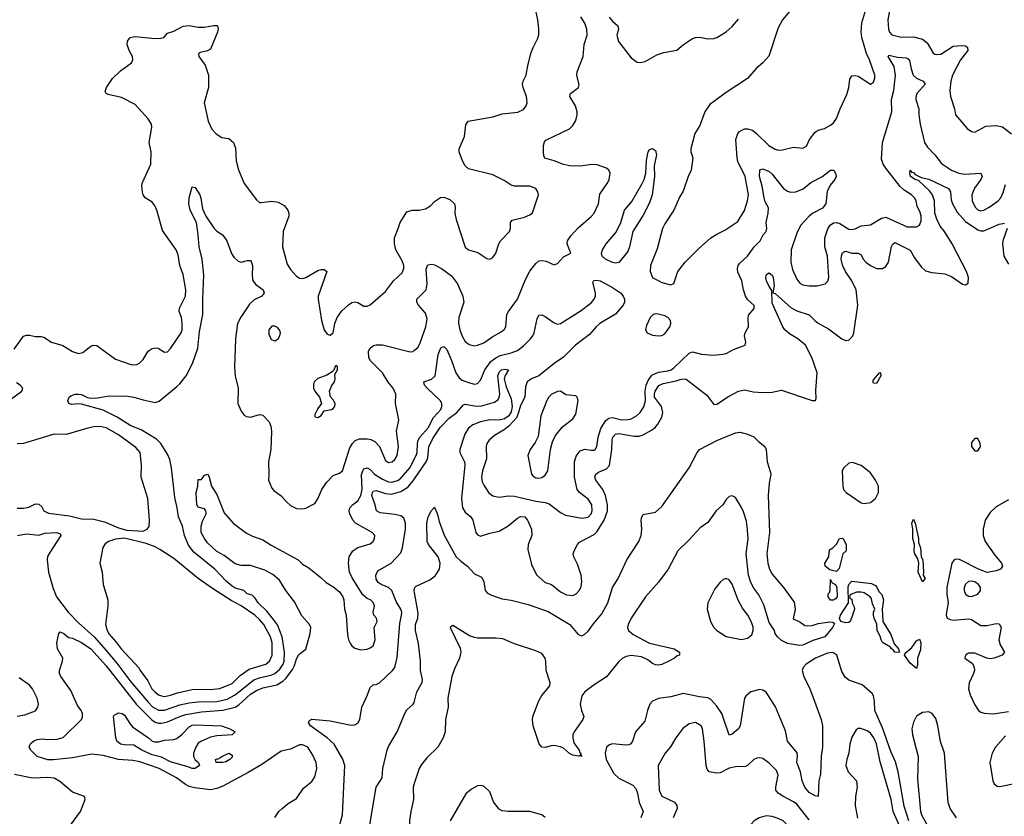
# Model space of a CAD drawing. Header units: inches. Extents: x 1839270 to 1929235, y 762242 to 910350.
# Tile 198 of 256: x 1897426 to 1903843, y 823559 to 828751. Entities that reach past the tile are written whole.
import ezdxf

# ---------------------------------------------------------------- set-up
doc = ezdxf.new("R2010")
doc.units = ezdxf.units.IN
doc.header["$MEASUREMENT"] = 0
doc.layers.add('B8892', color=7, linetype='Continuous')
doc.layers.add('B9802', color=7, linetype='Continuous')

msp = doc.modelspace()

# ---------------------------------------------------------------- linework, layer by layer
at = {"layer": 'B8892', "color": 5}
for points, elevation in [([(1897390, 826603.6), (1897450, 826688.4), (1897470, 826695.3), (1897490, 826695.3), (1897530, 826686), (1897567, 826687), (1897582.9, 826682.9), (1897633, 826650), (1897707, 826627), (1897770, 826589), (1897810, 826575.6), (1897837.3, 826582.7), (1897890, 826623.1), (1897905.2, 826630), (1897930, 826627.2), (1898050, 826537.8), (1898150, 826504.6), (1898170, 826501.7), (1898190, 826504), (1898210, 826514.6), (1898230, 826535.3), (1898262.7, 826590), (1898290, 826609.1), (1898310, 826612.8), (1898329.2, 826609.2), (1898370, 826583.8), (1898390, 826586), (1898410, 826608.2), (1898478.5, 826710), (1898484.4, 826730), (1898485.6, 826774.4), (1898480.4, 826810), (1898466.3, 826850), (1898467.4, 826870), (1898506.1, 826950), (1898508.5, 826990), (1898491, 827090), (1898469.9, 827150), (1898459, 827219), (1898446.2, 827250), (1898356.8, 827376.8), (1898323.2, 827503.2), (1898310, 827536.3), (1898290, 827562.6), (1898244.5, 827590), (1898231.3, 827610), (1898227.1, 827627.1), (1898223.2, 827670), (1898226, 827690), (1898280.7, 827810), (1898283.7, 827890), (1898269.1, 827950), (1898288.1, 828050), (1898286, 828070), (1898264.3, 828104.3), (1898178.4, 828198.4), (1898090, 828242.9), (1898003, 828263), (1897989, 828270), (1897983.7, 828283.7), (1897992.3, 828310), (1898031.3, 828368.7), (1898083.3, 828416.7), (1898155.1, 828470), (1898163.7, 828490), (1898160.9, 828510), (1898139.5, 828550), (1898127, 828590), (1898129.6, 828610.4), (1898146, 828634), (1898178.4, 828641.6), (1898310, 828628.7), (1898346, 828630), (1898365.6, 828634.4), (1898390, 828662), (1898430, 828676), (1898492.1, 828707.9), (1898530, 828713), (1898590, 828701.6), (1898630, 828701.6), (1898690, 828713.4), (1898710, 828714), (1898716, 828710), (1898719.1, 828690), (1898714.9, 828670), (1898670, 828559.3), (1898650, 828547.6), (1898603.1, 828536.9), (1898590.8, 828529.2), (1898593, 828510), (1898635.5, 828455.5), (1898656.5, 828390), (1898656.5, 828310), (1898629.3, 828210), (1898654.5, 828090), (1898678.5, 828038.5), (1898706.1, 828006.1), (1898743.8, 827983.8), (1898790, 827975.6), (1898818.7, 827950), (1898833.2, 827913.2), (1898836.1, 827830), (1898851.4, 827771.4), (1898890, 827683), (1898970, 827577.3), (1898990, 827560.5), (1898999.3, 827559.3), (1899070, 827569), (1899110, 827562.3), (1899150, 827539.5), (1899173.4, 827510), (1899179.6, 827490), (1899179.6, 827470), (1899143.2, 827370), (1899139.5, 827270), (1899170, 827157.3), (1899190, 827123.1), (1899230, 827080.4), (1899250, 827066.7), (1899270, 827064.2), (1899290, 827070.3), (1899370, 827115.3), (1899390, 827122), (1899410, 827123), (1899427.3, 827110), (1899372.2, 826950), (1899372.2, 826930), (1899394, 826790), (1899410.8, 826730), (1899430, 826701), (1899450, 826696), (1899468.7, 826710), (1899479.5, 826770), (1899496.2, 826810), (1899526.1, 826853.9), (1899570, 826893), (1899590, 826908), (1899610, 826912.7), (1899630, 826908.4), (1899670, 826884.4), (1899690, 826883.1), (1899710, 826892.2), (1899810, 826980.3), (1899861.7, 827050), (1899918.4, 827101.6), (1899929.8, 827130), (1899928.9, 827150), (1899918.7, 827178.7), (1899877.7, 827250), (1899869.3, 827289.3), (1899868.3, 827330), (1899893.7, 827390), (1899905.3, 827430), (1899950, 827499.3), (1899984, 827510), (1900000, 827509.8)], 580), ([(1897411, 825389), (1897470, 825399.7), (1897550, 825391.8), (1897590, 825403.8), (1897669.1, 825409.1), (1897690, 825400.5), (1897695.2, 825390), (1897621.7, 825278.3), (1897608.4, 825251.6), (1897604.3, 825230), (1897614.9, 825150), (1897644, 825044), (1897665.7, 824990), (1897742.6, 824890), (1897810, 824819.6), (1897911.5, 824730), (1897990, 824639.8), (1898058.5, 824558.5), (1898150, 824435.4), (1898262.6, 824302.6), (1898292.4, 824272.4), (1898330, 824250.8), (1898370, 824252.2), (1898470, 824286.1), (1898530, 824298.5), (1898590, 824305.6), (1898710, 824308.6), (1898777.3, 824322.7), (1898830, 824350.8), (1898951.9, 824448.1), (1898990, 824462.5), (1899070, 824481.7), (1899090, 824491), (1899121.7, 824518.3), (1899142.9, 824550), (1899149.2, 824570.8), (1899152.2, 824630), (1899137.6, 824730), (1899106.2, 824806.2), (1899081.3, 824841.3), (1899036.8, 824896.8), (1898981.1, 824950), (1898960.8, 824980.8), (1898940.6, 825000.6), (1898909.6, 825010), (1898887.6, 825030), (1898830, 825047), (1898810, 825059.3), (1898772.1, 825092.1), (1898698.4, 825170), (1898561.8, 825281.8), (1898527.1, 825327.1), (1898500.6, 825390), (1898486.5, 825450), (1898460.5, 825510), (1898452.7, 825570), (1898436.7, 825636.7), (1898415.6, 825830), (1898403.8, 825883.8), (1898390, 825918.7), (1898346.5, 825990), (1898317.8, 826017.8), (1898217, 826077), (1898150, 826104.1), (1898061.6, 826161.6), (1897970, 826206.7), (1897830, 826244.8), (1897810, 826247.7), (1897764.1, 826244.1), (1897746, 826250), (1897742, 826262), (1897740.7, 826270), (1897749.5, 826290), (1897760.5, 826299.5), (1897788, 826310), (1897810, 826310.4), (1897830, 826308), (1897868.9, 826288.9), (1897890, 826284.6), (1897934.3, 826285.7), (1898010, 826298.7), (1898130, 826297.2), (1898171, 826291), (1898230, 826272.8), (1898310, 826256.4), (1898335.4, 826264.6), (1898450, 826359.6), (1898470, 826377.3), (1898510.5, 826430), (1898551.9, 826510), (1898587, 826610), (1898598, 826718), (1898620.8, 826830), (1898619.4, 826930), (1898626.5, 827086.5), (1898615.7, 827190), (1898595.6, 827270), (1898589.8, 827349.8), (1898577.6, 827430), (1898536.2, 827510), (1898527.8, 827550), (1898529.7, 827590.3), (1898550, 827662), (1898570, 827658), (1898599.1, 827610), (1898607, 827587), (1898618, 827518), (1898638.7, 827470), (1898694.6, 827390), (1898710, 827373.4), (1898747.8, 827347.8), (1898763.6, 827330), (1898775.8, 827310), (1898807.1, 827227.1), (1898822.6, 827202.6), (1898850, 827177.4), (1898870, 827171.6), (1898910, 827181.3), (1898930, 827180.5), (1898934.9, 827174.9), (1898942.6, 827150), (1898941.2, 827081.2), (1898946, 827050), (1898964.6, 827024.6), (1899012.7, 826990), (1899020.5, 826970), (1899004.9, 826950), (1898954.7, 826925.3), (1898923.8, 826896.2), (1898867.1, 826812.9), (1898846.2, 826770), (1898831.8, 826670), (1898826.1, 826486.1), (1898831, 826431), (1898849, 826350), (1898848.3, 826250), (1898870, 826199.1), (1898890, 826174), (1898904.7, 826164.7), (1898930, 826160.5), (1898990, 826178.4), (1899010, 826174.4), (1899052.2, 826130), (1899063, 826103), (1899066.3, 826070), (1899062, 825950), (1899048, 825870), (1899050.7, 825790), (1899047.3, 825750), (1899070, 825698), (1899082, 825682), (1899130, 825647.3), (1899162, 825610), (1899190, 825585.5), (1899230, 825564.9), (1899270, 825563.7), (1899290, 825568.5), (1899350, 825598), (1899370, 825627.3), (1899395.8, 825690), (1899425.6, 825734.4), (1899470, 825780.7), (1899510, 825796), (1899529.3, 825810.7), (1899578.3, 825961.7), (1899594.2, 825990), (1899611.4, 826008.6), (1899641.3, 826018.7), (1899690, 826018.4), (1899714.5, 826014.5), (1899741.6, 826001.6), (1899770.1, 825970.1), (1899810, 825878.4), (1899830, 825865), (1899854, 825870), (1899870, 825884.9), (1899886.4, 825910), (1899895.2, 825970), (1899882.4, 826070), (1899896, 826144), (1899875.7, 826250), (1899878, 826310), (1899859.8, 826350), (1899828.1, 826388.1), (1899791.2, 826450), (1899710.8, 826530), (1899701.1, 826550), (1899699.8, 826590), (1899709.8, 826610.2), (1899720.3, 826619.7), (1899732, 826628), (1899750, 826632.3), (1899790, 826631.1), (1899970, 826585.5), (1899991.4, 826588.6), (1900000, 826596.8)], 560), ([(1897342.2, 826257.8), (1897440.5, 826330), (1897447.6, 826350), (1897429.5, 826370), (1897405.2, 826385.2)], 580), ([(1897410, 825567.7), (1897450, 825567), (1897485.2, 825574.8), (1897530, 825596.4), (1897550, 825594.4), (1897570, 825576.3), (1897583.7, 825550), (1897614.2, 825534.2), (1897750, 825518.6), (1897830, 825498.1), (1897910, 825496.4), (1897978.9, 825478.9), (1898070, 825438.7), (1898124.4, 825424.4), (1898230, 825417.3), (1898257.6, 825430), (1898270, 825447.7), (1898272.4, 825490), (1898262.3, 825630), (1898218.7, 825770), (1898219.8, 825850), (1898210.8, 825930), (1898182.9, 825962.9), (1898070, 826046.3), (1897990, 826092.1), (1897950, 826099), (1897910, 826098), (1897870.2, 826089.8), (1897730, 826046.6), (1897650, 826049.6), (1897450, 825989.8), (1897410, 825987.4)], 580), ([(1899090, 823551), (1899116, 823590), (1899136, 823610), (1899176.1, 823643.9), (1899230, 823676.3), (1899276.6, 823743.4), (1899330, 823787.3), (1899350, 823816), (1899363.6, 823870), (1899357.4, 823910), (1899337, 823957), (1899303.7, 824010), (1899270, 824024.7), (1899250, 824025.1), (1899190, 823998), (1899130, 823984.4), (1899003.9, 823896.1), (1898915.9, 823844.1), (1898750, 823756.7), (1898710, 823740.8), (1898670, 823733), (1898565.8, 823745.8), (1898530, 823754.4), (1898506.3, 823766.3), (1898448.2, 823810), (1898334.8, 823870), (1898210, 823915.2), (1898163.6, 823923.6), (1898070, 823930.3), (1897970, 823956.7), (1897896.6, 823963.4), (1897770, 823940.2), (1897647.2, 823927.2), (1897610, 823927.8), (1897539.6, 823950), (1897498.4, 823990), (1897487, 824010), (1897494.5, 824030), (1897502.5, 824037.5), (1897517, 824050), (1897540.3, 824059.7), (1897570, 824064.2), (1897610, 824060.2), (1897670, 824061.8), (1897710, 824073.8), (1897829.6, 824190), (1897834.6, 824205.4), (1897835.1, 824230), (1897827.6, 824250), (1897802.3, 824282.3), (1897759.1, 824379.1), (1897693.7, 824470), (1897685.7, 824490), (1897686, 824510), (1897705.1, 824570), (1897706.9, 824590), (1897672.6, 824650), (1897667.3, 824690), (1897680.5, 824750), (1897690, 824761.6), (1897714.8, 824750), (1897744.4, 824724.4), (1897770, 824720.8), (1897830, 824691.1), (1897890, 824650.6), (1897990, 824539.5), (1898187.8, 824287.8), (1898288.3, 824188.3), (1898310, 824173.1), (1898330, 824166.1), (1898350, 824165.8), (1898390, 824175), (1898470, 824210.5), (1898510, 824221.9), (1898610, 824241), (1898749.7, 824250.3), (1898830, 824270.4), (1898854.6, 824285.4), (1898930, 824354.4), (1898970, 824380.3), (1899010, 824396.5), (1899102.9, 824417.1), (1899140.5, 824439.5), (1899161.6, 824458.4), (1899204.3, 824515.7), (1899217.6, 824542.4), (1899230, 824586.4), (1899245.1, 824614.9), (1899290, 824648.7), (1899319.5, 824750), (1899323.5, 824790), (1899313.8, 824810), (1899265.6, 824865.6), (1899218.1, 824958.1), (1899159.8, 825030), (1899118.9, 825098.9), (1899076, 825136), (1899024.3, 825164.3), (1898930, 825194), (1898870, 825194.7), (1898830, 825205.8), (1898758.2, 825258.2), (1898710, 825284.3), (1898650, 825341.1), (1898630, 825369), (1898609.9, 825410), (1898607.9, 825450), (1898617.5, 825482.5), (1898641.6, 825530), (1898640.7, 825540.7), (1898639.5, 825550), (1898630, 825562.7), (1898590, 825575.1), (1898580.5, 825590), (1898576, 825670), (1898587, 825710), (1898590, 825754), (1898610, 825754), (1898630, 825782), (1898651.3, 825790), (1898661, 825770), (1898677.3, 825710), (1898710, 825656), (1898757.7, 825537.8), (1898817.1, 825470), (1898904.6, 825404.6), (1898944.2, 825384.2), (1899010, 825360.6), (1899065.6, 825325.6), (1899241.6, 825230), (1899270, 825202), (1899310, 825179), (1899390, 825114), (1899422.4, 825082.4), (1899472.9, 825052.9), (1899510, 825021.7), (1899532.7, 824990), (1899538, 824970), (1899543.5, 824910), (1899553.2, 824870), (1899562.4, 824742.4), (1899569.1, 824710), (1899582.7, 824682.7), (1899590.5, 824670), (1899610, 824655.8), (1899650, 824643.6), (1899690, 824648.9), (1899710, 824657.1), (1899730, 824671), (1899743.6, 824710), (1899735.8, 824790), (1899754.8, 824830), (1899752.1, 824850), (1899734.7, 824870), (1899729.6, 824890), (1899738.4, 824930), (1899730, 824952.3), (1899712.3, 824970), (1899690, 824978.9), (1899662.4, 825002.4), (1899592.7, 825112.7), (1899575.8, 825150), (1899568.8, 825210), (1899574.2, 825250), (1899596.9, 825290), (1899629.8, 825310.2), (1899710, 825335.3), (1899729.6, 825350), (1899738.7, 825370), (1899739.6, 825390), (1899723.6, 825410), (1899614.5, 825470), (1899596.5, 825490), (1899576.8, 825530), (1899573.8, 825550), (1899578.2, 825570), (1899595.1, 825590), (1899630, 825615), (1899650, 825650.3), (1899657.4, 825690), (1899653.7, 825786.3), (1899664.9, 825815.1), (1899670, 825822.9), (1899690, 825831.3), (1899710, 825820.2), (1899739.5, 825790), (1899790, 825756.9), (1899830, 825739.6), (1899850, 825736.2), (1899890, 825747.7), (1899910, 825762.2), (1899970, 825832.5), (1900000, 825890.8)], 540), ([(1899497.8, 823450), (1899530.9, 823570), (1899544.4, 823890), (1899531, 823931), (1899474.9, 824030), (1899429.9, 824070), (1899321, 824150), (1899308.6, 824170), (1899310, 824174.8), (1899315.8, 824184.2), (1899330, 824191.7), (1899450, 824180.9), (1899587.2, 824152.8), (1899610, 824154.7), (1899630, 824165.7), (1899643.8, 824190), (1899655.9, 824270), (1899693.7, 824350), (1899710, 824398), (1899730, 824415.4), (1899750, 824419), (1899770, 824430.2), (1899856.8, 824510), (1899870.9, 824530), (1899885.1, 824594.9), (1899903.6, 824816.4), (1899914.5, 824870), (1899915.8, 824890), (1899910.9, 824910), (1899879.1, 824959.1), (1899851, 825030), (1899830, 825051.1), (1899782, 825070), (1899762.9, 825082.9), (1899750, 825105.1), (1899746.6, 825130), (1899761, 825159), (1899846, 825210), (1899910, 825277.4), (1899920.2, 825310), (1899939.7, 825430), (1899941.1, 825470), (1899930, 825503.1), (1899910, 825516.9), (1899870, 825526.6), (1899776.1, 825536.1), (1899750.8, 825550), (1899742.5, 825590), (1899721.4, 825650), (1899724.9, 825670), (1899730, 825678.9), (1899750, 825681.9), (1899810, 825662.9), (1899850, 825659.4), (1899910, 825675.9), (1899955.7, 825704.3), (1899990, 825744.6), (1900000, 825759.4)], 520), ([(1900000, 825017.5), (1899997.8, 825030), (1900000, 825041.9)], 480), ([(1897410, 824211), (1897459.6, 824220.4), (1897530, 824247.2), (1897545.1, 824270), (1897548.4, 824290), (1897540.4, 824330), (1897509.7, 824390), (1897490, 824414.3), (1897422.9, 824462.9)], 560), ([(1899704.9, 823490), (1899749.2, 823750), (1899788.5, 823810), (1899793.4, 823870), (1899820.4, 823990), (1899830, 824015.3), (1899886.3, 824110), (1899935.5, 824230), (1899950, 824252.4), (1899990.5, 824289.5), (1899998, 824302), (1900000, 824310.7)], 480), ([(1897758.4, 823501.6), (1897822, 823590), (1897853.2, 823670), (1897848.7, 823688.7), (1897770, 823717), (1897687.3, 823787.3), (1897650, 823806.9), (1897610, 823812.9), (1897509, 823809), (1897392.4, 823832.4)], 560), ([(1900000, 823778.9), (1899990.6, 823750), (1899992.6, 823670), (1899974.9, 823590), (1899967, 823530), (1899969.6, 823409.6), (1899978.1, 823330), (1899990, 823293.7), (1900000, 823276.3)], 480)]:
    msp.add_lwpolyline(points, dxfattribs=dict(at, elevation=elevation))
for points, elevation in [([(1899090, 826752.7), (1899070, 826752.7), (1899050.8, 826730), (1899050, 826702), (1899066, 826666), (1899090, 826658.8), (1899110, 826671.3), (1899121.2, 826690), (1899125.2, 826710), (1899119, 826730), (1899105.6, 826745.6)], 580), ([(1899490, 826498), (1899482, 826490), (1899474, 826466), (1899463.6, 826456.4), (1899426.8, 826433.2), (1899370, 826412), (1899350, 826395.1), (1899342, 826378), (1899341.3, 826350), (1899350, 826330.8), (1899381, 826290), (1899394, 826250), (1899370, 826218), (1899350, 826178), (1899350, 826162), (1899370, 826158), (1899390, 826172), (1899410, 826202), (1899458, 826210), (1899470, 826216), (1899479.3, 826230), (1899482.7, 826250), (1899470, 826274), (1899452.7, 826292.7), (1899445.2, 826330), (1899458, 826362), (1899477.2, 826390), (1899482, 826410), (1899480.4, 826439.6), (1899498, 826470), (1899498, 826490)], 580), ([(1898110, 825372.3), (1898050, 825364.7), (1898006, 825350), (1897984.2, 825335.8), (1897968.5, 825311.5), (1897948, 825210), (1897963, 825150), (1897970.6, 825070), (1898000.5, 824970), (1898000.5, 824930), (1897985.5, 824810), (1897996.5, 824770), (1898010, 824746), (1898055.2, 824695.2), (1898088.2, 824650), (1898205.1, 824525.1), (1898210.7, 824510), (1898262.3, 824442.3), (1898288.3, 824390), (1898306.7, 824370), (1898330, 824351.8), (1898350, 824343.9), (1898370, 824341.2), (1898410, 824348.7), (1898455.7, 824364.3), (1898550, 824385.2), (1898690, 824387.4), (1898730, 824393), (1898810, 824424.8), (1898862, 824478), (1898921.7, 824518.3), (1899030, 824551), (1899054.9, 824570), (1899070.9, 824610), (1899070.8, 824690), (1899061.7, 824730), (1899018.2, 824810), (1898990, 824842.8), (1898958.9, 824870), (1898869.1, 824930), (1898805, 824965), (1898683.2, 825043.2), (1898589.4, 825109.4), (1898430, 825239), (1898338.6, 825298.6), (1898310, 825314.5), (1898250, 825336.2)], 580), ([(1898330, 824044.5), (1898370, 824056.1), (1898430, 824059.6), (1898450, 824066.7), (1898485.8, 824094.2), (1898530, 824142), (1898550, 824152.7), (1898570, 824155.7), (1898741, 824150), (1898794.8, 824130), (1898830.4, 824110.4), (1898810, 824089.7), (1898710, 824083.9), (1898670, 824076), (1898610, 824049.8), (1898590, 824035.6), (1898574.7, 824010), (1898559.7, 823970), (1898559, 823950), (1898570, 823928.2), (1898590.7, 823910), (1898597.3, 823890), (1898570, 823871.6), (1898550, 823869.9), (1898522.3, 823882.3), (1898410, 823915.4), (1898350, 823945.6), (1898290, 823960.6), (1898221.3, 823990), (1898170, 824023.1), (1898110, 824024.5), (1898082.7, 824030), (1898059.5, 824050), (1898052, 824070), (1898038, 824210), (1898041.6, 824218.4), (1898070, 824234), (1898094.9, 824230), (1898110, 824218.7), (1898143.4, 824163.4), (1898162.2, 824142.2), (1898265.3, 824070), (1898288.7, 824048.7), (1898304.8, 824044.8)], 520), ([(1898750, 823909.2), (1898706, 823910), (1898702, 823930), (1898724.5, 823935.5), (1898744, 823950), (1898790, 823970.4), (1898810, 823958), (1898810, 823944), (1898796, 823930), (1898770, 823914)], 520)]:
    msp.add_lwpolyline(points, close=True, dxfattribs=dict(at, elevation=elevation))
at = {"layer": 'B9802', "color": 5}
for points, elevation in [([(1902465.4, 828830), (1902398.3, 828750), (1902370, 828697), (1902307.9, 828512.1), (1902270.2, 828470), (1902226.5, 828433.5), (1902170, 828368.3), (1902030, 828275.7), (1901922.7, 828197.3), (1901891.8, 828150), (1901858.4, 828061.6), (1901826.3, 828010), (1901800.9, 827910), (1901800.9, 827890), (1901813.1, 827850), (1901803.1, 827770), (1901783.1, 827730), (1901750, 827632.7), (1901725.9, 827594.1), (1901690.2, 827510), (1901630, 827420.5), (1901614.2, 827390), (1901581.5, 827258.5), (1901536.4, 827150), (1901534.9, 827110), (1901550, 827071), (1901610, 827038.8), (1901670, 827022), (1901688.4, 827031.6), (1901715.3, 827110), (1901762.7, 827170), (1901850, 827258.4), (1901930, 827328.7), (1901970, 827354), (1902021.5, 827378.6), (1902105.3, 827434.7), (1902150, 827508), (1902169.8, 827570), (1902176.5, 827610), (1902154, 827730), (1902107.1, 827827.1), (1902101.8, 827850), (1902094.2, 827970), (1902106.6, 828010), (1902118, 828022), (1902150, 828039.3), (1902170, 828039.8), (1902201.3, 828030), (1902227.7, 828010), (1902309.1, 827930), (1902350, 827906.2), (1902370, 827901.1), (1902397.5, 827902.5), (1902470, 827920.9), (1902530, 827914), (1902553.2, 827926.8), (1902572.9, 827970), (1902610, 828016.9), (1902629.8, 828030.2), (1902670, 828042.6), (1902710, 828064.5), (1902730, 828079.6), (1902750, 828106.5), (1902772.5, 828170), (1902817, 828263), (1902829.8, 828310), (1902836.1, 828363.9), (1902850, 828384.9), (1902870, 828388), (1902890, 828383), (1902970, 828330.8), (1902990, 828344), (1902999.5, 828370), (1902998.4, 828390), (1902964.8, 828490), (1902944.4, 828530), (1902914.9, 828634.9), (1902909.9, 828670), (1902914.8, 828730), (1902972.8, 828927.2)], 560), ([(1900000, 827509.8), (1900030, 827509.4), (1900070, 827517.4), (1900102.3, 827537.7), (1900130, 827566.4), (1900167.9, 827592.1), (1900190, 827593.8), (1900230, 827578.2), (1900259, 827550), (1900263.1, 827530), (1900262.3, 827490), (1900270.4, 827449.6), (1900330, 827268.8), (1900350, 827251.3), (1900412.8, 827232.8), (1900470, 827194.9), (1900490, 827190.4), (1900510, 827200.5), (1900529.6, 827230), (1900548.4, 827290), (1900559.7, 827310), (1900618.7, 827370), (1900624.2, 827390), (1900623.7, 827430), (1900635.1, 827444.9), (1900715.2, 827464.8), (1900750, 827478.3), (1900768.7, 827491.3), (1900806.3, 827610), (1900802.4, 827630), (1900789.7, 827649.7), (1900750, 827666), (1900650, 827665.6), (1900630, 827671.8), (1900583.3, 827703.3), (1900510, 827740.5), (1900350, 827779.6), (1900330, 827798), (1900312, 827830), (1900289.8, 827889.8), (1900289.8, 827909.8), (1900324.8, 827990), (1900334.3, 828065.7), (1900349.7, 828090.3), (1900510, 828118.4), (1900570, 828136.5), (1900672.3, 828147.8), (1900710, 828165.5), (1900727.6, 828190), (1900733, 828210), (1900729.7, 828250), (1900706.9, 828310), (1900704, 828330), (1900708.2, 828350), (1900727.8, 828390), (1900736.9, 828450), (1900756.3, 828530), (1900771.5, 828570), (1900803.6, 828630), (1900808.4, 828651.6), (1900809.7, 828690.3), (1900803.9, 828750), (1900784.5, 828830)], 580), ([(1903105.8, 828870), (1903084.3, 828750), (1903087.2, 828690), (1903094.4, 828670), (1903110, 828651.5), (1903170, 828637.4), (1903250, 828639.3), (1903310, 828622.9), (1903340.9, 828600.9), (1903377.5, 828537.5), (1903390, 828526.3), (1903403.4, 828523.4), (1903430, 828526.4), (1903510, 828579.4), (1903570, 828582.6), (1903590, 828579.6), (1903602, 828570), (1903604.9, 828550), (1903557.7, 828490), (1903505.2, 828390), (1903493.7, 828350), (1903488.2, 828290), (1903491.4, 828250), (1903517.4, 828170), (1903525.7, 828130), (1903600.8, 828040.8), (1903630, 828022.4), (1903650, 828017.6), (1903722.4, 828057.6), (1903790, 828060.9), (1903831.6, 828051.6), (1903890, 828007.7)], 560), ([(1900000, 826596.8), (1900022.2, 826617.8), (1900035.8, 826644.2), (1900072.5, 826750), (1900080.8, 826800.8), (1900070, 826839.1), (1900026.2, 826890), (1900014.5, 826910), (1900015.1, 826930), (1900075.8, 826990), (1900081.3, 827030), (1900075.6, 827124.5), (1900086.2, 827153.8), (1900110, 827157.1), (1900130, 827152.5), (1900175.3, 827130), (1900241.3, 827081.3), (1900279.7, 827030), (1900314.4, 826950), (1900321.3, 826910), (1900287.3, 826810), (1900286.6, 826773.4), (1900295.5, 826730), (1900310, 826688.4), (1900330, 826654), (1900355.1, 826635.1), (1900390, 826626.5), (1900410, 826629.1), (1900450, 826646), (1900510, 826686.9), (1900563.9, 826716.1), (1900585, 826735), (1900593.3, 826750), (1900601.4, 826830), (1900610.8, 826850), (1900669.4, 826930.6), (1900721.6, 827058.4), (1900750, 827112.2), (1900790, 827162.4), (1900810, 827178.4), (1900830, 827182), (1900857.3, 827177.3), (1900910, 827154), (1900930, 827162.8), (1900970, 827206), (1901018, 827230), (1900993.7, 827290), (1900995.4, 827310), (1901016.9, 827343.1), (1901065.5, 827394.5), (1901151.3, 827468.7), (1901170, 827490.4), (1901198, 827550), (1901206.1, 827613.9), (1901258.3, 827690), (1901266.9, 827710), (1901273.3, 827750), (1901265.1, 827770), (1901250, 827782.4), (1901190, 827804.8), (1901150, 827806.5), (1901084.1, 827795.9), (1901010, 827799.1), (1900970, 827807.5), (1900910, 827831.8), (1900863.1, 827843.1), (1900849.4, 827849.4), (1900842.8, 827862.9), (1900838.8, 827890), (1900840.4, 827930), (1900846, 827954), (1900854.7, 827965.3), (1901010, 828040.3), (1901030, 828060.4), (1901050, 828094), (1901059.3, 828130), (1901059.3, 828150), (1901048.3, 828190), (1901011.3, 828250), (1901015.1, 828270), (1901067.1, 828310), (1901073, 828327), (1901057.5, 828390), (1901058.7, 828410), (1901097.5, 828510), (1901105.7, 828590), (1901124.7, 828650), (1901122.5, 828690), (1901108.8, 828728.8), (1901082.6, 828770)], 560), ([(1901267.9, 828767.9), (1901290, 828740.6), (1901324, 828710), (1901328.1, 828690), (1901317.8, 828650), (1901328, 828608), (1901410, 828503), (1901450, 828474), (1901470, 828470.8), (1901502, 828478), (1901577.7, 828522.3), (1901623.6, 828536.4), (1901708.5, 828551.5), (1901751.3, 828590), (1901810, 828628.2), (1901830, 828635.2), (1901857.5, 828637.5), (1901910, 828625.7), (1901950, 828628.7), (1901970, 828635.8), (1902030, 828671.6), (1902070, 828706.3), (1902110, 828755.3)], 560), ([(1900000, 825890.8), (1900009.9, 825910), (1900016, 825930), (1900017.9, 825990), (1900022.7, 826010), (1900034.9, 826030), (1900088.4, 826090), (1900122.1, 826157.9), (1900169.8, 826210), (1900178, 826230), (1900176.8, 826250), (1900166.1, 826270), (1900080.7, 826350), (1900064.4, 826370), (1900059.3, 826390), (1900110, 826407.5), (1900132.8, 826430), (1900154.1, 826570), (1900170, 826612.4), (1900190, 826622), (1900210, 826600.9), (1900240.7, 826530), (1900267.4, 826450), (1900290, 826417.3), (1900310, 826402.2), (1900350, 826385.6), (1900390, 826376.5), (1900410, 826379.5), (1900430, 826402), (1900457.3, 826470), (1900496.8, 826523.2), (1900530, 826548.1), (1900557.7, 826562.3), (1900630, 826579.8), (1900670, 826595.9), (1900710, 826625), (1900755, 826670), (1900771.2, 826690), (1900779.9, 826710), (1900797.6, 826802.4), (1900810, 826826), (1900830, 826827.2), (1900850, 826817.3), (1900910, 826774.4), (1900930, 826767.7), (1900950, 826771.3), (1901085.1, 826854.9), (1901153.2, 826906.8), (1901170.7, 826930), (1901178.6, 826950), (1901178.7, 826970), (1901162.3, 827037.7), (1901167.8, 827052.2), (1901190, 827054), (1901210, 827048.3), (1901290, 827006.5), (1901341.3, 826970), (1901357.9, 826950), (1901367.1, 826930), (1901367.7, 826910), (1901359.9, 826890), (1901310, 826832.7), (1901207.2, 826770), (1901183.8, 826750), (1901140.5, 826699.5), (1901048.9, 826630), (1900969.5, 826550.5), (1900910, 826510.6), (1900810, 826430.3), (1900762.4, 826410), (1900732.7, 826390), (1900722.5, 826357.5), (1900719.1, 826290), (1900690, 826237.3), (1900675.6, 826184.4), (1900663, 826157), (1900616.9, 826103.1), (1900582.5, 826077.5), (1900519.4, 826040.6), (1900486.3, 826010), (1900471.5, 825990), (1900465.8, 825970), (1900467.8, 825890), (1900441.5, 825810), (1900435.8, 825770), (1900439.5, 825739.5), (1900450, 825716.4), (1900480.3, 825670), (1900510, 825647.8), (1900550, 825639.6), (1900610, 825648.2), (1900650, 825646.5), (1900790, 825613.4), (1900850, 825605.2), (1900876.3, 825596.3), (1900950, 825538.7), (1900982.7, 825522.7), (1901090, 825501.7), (1901130, 825509.5), (1901149.8, 825530), (1901156.5, 825550), (1901153.9, 825590), (1901130, 825626.4), (1901073.6, 825670), (1901059.7, 825690), (1901041.5, 825770), (1901042.6, 825870), (1901052.6, 825907.4), (1901077.8, 825942.2), (1901110, 825952.9), (1901150, 825945.3), (1901170, 825945.7), (1901175.6, 825950), (1901186.3, 825970), (1901196.5, 826030), (1901214.2, 826085.8), (1901243.4, 826136.6), (1901265.7, 826154.3), (1901290, 826158), (1901350, 826143.9), (1901390, 826144.8), (1901411.1, 826148.9), (1901445, 826170), (1901470, 826192), (1901492.7, 826227.3), (1901503.7, 826270), (1901502.9, 826330), (1901509.9, 826370), (1901521.2, 826398.8), (1901545.8, 826434.2), (1901590, 826454.7), (1901650, 826461.7), (1901672.5, 826470), (1901690, 826481.6), (1901790, 826577.8), (1901810, 826586), (1901870, 826570.3), (1901944.6, 826564.6), (1902008.4, 826571.6), (1902030, 826575.3), (1902077.6, 826602.4), (1902154.5, 826630), (1902158, 826650), (1902149.7, 826690.3), (1902154.5, 826710), (1902176.2, 826750), (1902172.7, 826807.3), (1902175.5, 826824.5), (1902211.6, 826868.4), (1902211.7, 826888.3), (1902170, 826927.6), (1902156.1, 826950), (1902142.8, 826990), (1902132.7, 827050), (1902105.8, 827105.8), (1902104.8, 827130), (1902108.9, 827150), (1902117.6, 827162.4), (1902170, 827210.2), (1902212.5, 827270), (1902250.9, 827309.1), (1902271.6, 827348.4), (1902290.3, 827369.7), (1902295.9, 827390), (1902291.6, 827430), (1902304.5, 827490), (1902305.3, 827525.3), (1902284, 827564), (1902276.9, 827590), (1902265.5, 827665.5), (1902246.4, 827730), (1902250, 827773), (1902270, 827779.5), (1902310, 827761.7), (1902330, 827743.1), (1902404.4, 827650), (1902430, 827632.3), (1902450, 827626.2), (1902485.2, 827630), (1902531.2, 827648.8), (1902581.3, 827690), (1902652.9, 827727.1), (1902710, 827770.2), (1902731.1, 827771.1), (1902743.1, 827750), (1902746.3, 827730), (1902738.9, 827710), (1902707.3, 827672.7), (1902688, 827632), (1902679.7, 827550), (1902656.9, 827523.1), (1902594.3, 827490), (1902570, 827470.7), (1902515.2, 827410), (1902490, 827360.5), (1902453.4, 827250), (1902451.7, 827170), (1902462.4, 827122.4), (1902490, 827059.3), (1902510, 827034.4), (1902530, 827023.1), (1902570, 827016.1), (1902623.1, 827016.9), (1902675.3, 827030), (1902693.6, 827046.4), (1902699.7, 827070), (1902689.9, 827210), (1902672.5, 827270), (1902674.1, 827330), (1902691.9, 827388.1), (1902708.2, 827411.8), (1902730, 827426.4), (1902750, 827429.2), (1902770, 827423.2), (1902830, 827386.5), (1902850, 827384), (1902870, 827387.9), (1902910, 827408.1), (1902970, 827414.9), (1903042.5, 827457.5), (1903070, 827463), (1903210, 827400.9), (1903270, 827401.1), (1903290, 827412.4), (1903300.9, 827439.1), (1903300.6, 827470), (1903294.6, 827494.6), (1903275, 827535), (1903268.4, 827570), (1903258, 827590), (1903238, 827610), (1903190, 827639.9), (1903163.4, 827663.4), (1903070, 827782.5), (1903052.7, 827810), (1903041.4, 827841.4), (1903048.8, 827950), (1903109.4, 828150), (1903108.5, 828230), (1903122.8, 828290), (1903132.8, 828390), (1903125.1, 828445.1), (1903086.2, 828510), (1903090, 828520.7), (1903147, 828507), (1903202.8, 828502.8), (1903216.5, 828496.5), (1903224.4, 828484.4), (1903235.6, 828430), (1903249.6, 828389.6), (1903270.1, 828370.1), (1903314, 828350), (1903327.2, 828330), (1903271.9, 828270), (1903265.4, 828245.4), (1903266, 828230), (1903285.6, 828170), (1903285.4, 828130), (1903294.5, 828070), (1903323.2, 827950), (1903341.2, 827921.2), (1903390, 827870.4), (1903432.7, 827812.7), (1903497.6, 827770), (1903545.5, 827750), (1903583.3, 827743.3), (1903690.6, 827750), (1903698.9, 827730), (1903690.2, 827710), (1903648, 827652), (1903631.8, 827610), (1903634.2, 827570), (1903653, 827530), (1903670, 827511.3), (1903690, 827505.9), (1903710, 827510.2), (1903745.1, 827530), (1903802.6, 827570), (1903819.2, 827590), (1903835.9, 827624.1), (1903850, 827677.1)], 540), ([(1900000, 825759.4), (1900074.6, 825870), (1900085.4, 825894.6), (1900093.4, 825966.6), (1900118.3, 826021.7), (1900166.3, 826093.7), (1900225.2, 826154.8), (1900274.5, 826190), (1900318.9, 826241.1), (1900330, 826244.6), (1900390, 826233.6), (1900430, 826232.4), (1900521.4, 826258.6), (1900544.6, 826275.4), (1900551.9, 826290), (1900554.4, 826310), (1900541.6, 826430), (1900550, 826454.3), (1900565.7, 826470), (1900590, 826474), (1900610.8, 826470), (1900588.9, 826431.1), (1900584.4, 826410), (1900597.4, 826357.5), (1900630, 826280.4), (1900634.9, 826230), (1900630, 826195.8), (1900613.7, 826170), (1900586.5, 826150), (1900550, 826140.6), (1900490, 826142.8), (1900430, 826129.9), (1900378.2, 826110), (1900350.1, 826089.9), (1900326.5, 826050), (1900295.3, 825950), (1900295.3, 825930), (1900325, 825870), (1900327.3, 825850), (1900304.7, 825630), (1900311.4, 825570), (1900330, 825540.7), (1900365.5, 825510), (1900380.2, 825490), (1900398.5, 825410), (1900410, 825393.7), (1900430, 825385.4), (1900490, 825405.6), (1900550, 825418), (1900610, 825451.5), (1900670, 825503.3), (1900690, 825512.3), (1900717.8, 825510), (1900735, 825490), (1900762.6, 825430), (1900764.8, 825390), (1900740.9, 825330), (1900738.5, 825298.5), (1900761.4, 825201.4), (1900793.1, 825133.2), (1900850, 825084.1), (1900890.9, 825070.9), (1900950, 825022), (1900990, 825002.4), (1901030, 824998.6), (1901051.6, 825008.4), (1901072.1, 825030), (1901084.4, 825055.6), (1901090.5, 825090), (1901084.9, 825130), (1901061.8, 825201.8), (1901036.8, 825250), (1901033.6, 825270), (1901039.8, 825290), (1901060.4, 825330), (1901074.7, 825345.3), (1901170, 825396.3), (1901187.4, 825412.6), (1901234.9, 825490), (1901256.9, 825550), (1901257.5, 825590), (1901244.2, 825650), (1901225.9, 825690), (1901181.9, 825750), (1901175.2, 825770), (1901180.9, 825790), (1901198.1, 825801.9), (1901250, 825822.8), (1901270, 825844.7), (1901284.9, 825950), (1901287.7, 826012.3), (1901292.5, 826030), (1901309.5, 826050.5), (1901330, 826053.5), (1901430, 826036.4), (1901463.1, 826036.9), (1901490, 826045.8), (1901544.1, 826075.9), (1901566.5, 826093.5), (1901584.4, 826115.6), (1901610, 826160.4), (1901617.4, 826190), (1901607.8, 826230), (1901564.2, 826290), (1901562.6, 826310), (1901568, 826330), (1901592.2, 826367.8), (1901620, 826380), (1901703.4, 826396.6), (1901730, 826407), (1901750, 826411.4), (1901770, 826407.8), (1901904, 826304), (1901950, 826244.2), (1901970, 826244.7), (1902044.6, 826295.4), (1902110, 826330.3), (1902150, 826338), (1902206.2, 826326.2), (1902270, 826320.6), (1902330, 826324.2), (1902390, 826336), (1902590, 826268.2), (1902613.2, 826270), (1902617.2, 826282.8), (1902614.6, 826334.6), (1902623.2, 826450), (1902587.7, 826550), (1902546.6, 826630), (1902498.2, 826670), (1902442.8, 826702.8), (1902413.2, 826730), (1902399.6, 826750), (1902330, 826902.9), (1902327.1, 826987.1), (1902310, 827012), (1902292.8, 827050), (1902288.9, 827071.1), (1902293.2, 827090), (1902310, 827102), (1902330, 827084.9), (1902335.5, 827070), (1902342, 827018), (1902334, 826970), (1902350, 826966.8), (1902453.5, 826873.5), (1902490, 826853.2), (1902570, 826828), (1902607.5, 826790), (1902630, 826773.8), (1902697.2, 826737.2), (1902783.6, 826670), (1902810, 826660.1), (1902830, 826663), (1902838.9, 826670), (1902855.8, 826690), (1902863.2, 826710), (1902889, 826890), (1902876.7, 826990), (1902849.9, 827050), (1902807, 827110), (1902788.1, 827151.9), (1902780.4, 827190), (1902782.2, 827210), (1902788.5, 827231.5), (1902800.8, 827239.2), (1902810, 827242.2), (1902850, 827230.1), (1902890.4, 827230), (1902910, 827217.4), (1902923.2, 827190), (1902939.8, 827170), (1902970, 827148.3), (1903010, 827130.1), (1903050, 827129.6), (1903070, 827142), (1903087.2, 827170), (1903107.5, 827272.5), (1903114.2, 827285.8), (1903130, 827298), (1903228.3, 827248.3), (1903257.9, 827197.9), (1903300.3, 827140.3), (1903330, 827114.5), (1903370, 827103.9), (1903455, 827095), (1903497.8, 827077.8), (1903570, 827028.2), (1903590, 827022), (1903606.8, 827033.2), (1903609.6, 827070), (1903596.1, 827110), (1903503.2, 827290), (1903452.8, 827370), (1903425, 827405), (1903402.8, 827450), (1903390.3, 827490), (1903387.2, 827570), (1903374.7, 827610), (1903355.1, 827635.1), (1903283.1, 827703.1), (1903262.9, 827710), (1903231.8, 827730), (1903226.2, 827753.8), (1903230, 827770.7), (1903238, 827758), (1903250, 827754.9), (1903262.4, 827742.4), (1903301.8, 827721.8), (1903350, 827710.7), (1903478.6, 827650), (1903492.5, 827630), (1903496.5, 827576.5), (1903504.5, 827550), (1903535.8, 827495.8), (1903590, 827435.9), (1903670, 827381.4), (1903690, 827374.3), (1903710, 827375), (1903810, 827418.6), (1903844.6, 827424.6)], 520), ([(1903860.7, 827390), (1903834.1, 827310), (1903832, 827290), (1903838.6, 827210), (1903870, 827156.9)], 520), ([(1900000, 825041.9), (1900001.5, 825050), (1900010, 825059.8), (1900098.5, 825101.5), (1900134.1, 825125.9), (1900162.9, 825170), (1900166.7, 825210), (1900154.4, 825250), (1900091.4, 825330), (1900080.6, 825350), (1900078.8, 825470), (1900088, 825512), (1900110, 825553.4), (1900130, 825574), (1900150, 825526.8), (1900160.4, 825480.4), (1900192.1, 825392.1), (1900271.2, 825251.2), (1900301.4, 825221.4), (1900345, 825190), (1900390, 825140.2), (1900436.8, 825116.8), (1900450.2, 825090.2), (1900459.7, 825030), (1900474.1, 825014.1), (1900500.6, 825000.6), (1900570, 824977.5), (1900630, 824968.3), (1900739.6, 824939.6), (1900870, 824894.5), (1901011.3, 824810), (1901064.7, 824744.7), (1901090, 824736.5), (1901110, 824745.8), (1901130, 824765), (1901165.2, 824814.8), (1901221, 824879), (1901258.3, 824950), (1901289.2, 825050), (1901327.2, 825110), (1901383.5, 825230), (1901462, 825350), (1901476.8, 825390), (1901479.8, 825430), (1901475.8, 825490), (1901479.6, 825510), (1901490, 825527.3), (1901570, 825541.7), (1901610, 825578.7), (1901789.5, 825830.5), (1901841.3, 825930), (1901856.5, 825950), (1901970, 826008.7), (1902090, 826058.3), (1902122.2, 826062.2), (1902170.2, 826050.2), (1902210, 826033.4), (1902241.3, 826001.3), (1902282.7, 825970), (1902290.2, 825949.7), (1902297.3, 825870), (1902320, 825800), (1902321.6, 825790), (1902309.4, 825730), (1902303.9, 825650), (1902312.9, 825410), (1902295.8, 825270), (1902302.2, 825210), (1902312.5, 825170), (1902330, 825138), (1902404.7, 825050), (1902474.2, 824954.2), (1902480.7, 824910), (1902467.1, 824847.1), (1902510, 824826), (1902543.1, 824803.1), (1902560.3, 824800.3), (1902590, 824802.6), (1902630, 824817), (1902706.8, 824826.8), (1902725.4, 824825.4), (1902735.3, 824815.3), (1902723.8, 824790), (1902673.1, 824730), (1902594.4, 824705.6), (1902530, 824675.6), (1902507.9, 824672.1), (1902430, 824685.7), (1902390, 824705.7), (1902365.1, 824730), (1902349.8, 824750), (1902345.4, 824770), (1902310, 824823.1), (1902276.5, 824936.5), (1902242.3, 825002.3), (1902210, 825045.3), (1902190, 825082.2), (1902175.5, 825130), (1902161.2, 825270), (1902173.5, 825370), (1902167.8, 825447.8), (1902162.4, 825482.4), (1902143.1, 825543.1), (1902131.1, 825571.1), (1902090, 825636.2), (1902070, 825647.3), (1902050, 825644.5), (1902030, 825623.7), (1902008, 825590), (1901965.5, 825550), (1901910, 825474.7), (1901861.3, 825438.7), (1901790, 825360.3), (1901714.4, 825290), (1901651.4, 825170), (1901590, 825085.1), (1901504.7, 824990), (1901411, 824850), (1901392.2, 824810), (1901387.9, 824790), (1901393.1, 824770), (1901424.2, 824744.2), (1901530, 824687.6), (1901690.8, 824650), (1901726, 824630), (1901726, 824610), (1901710, 824604.2), (1901694.4, 824590), (1901657.6, 824570), (1901610, 824547.9), (1901590, 824544.3), (1901570, 824546.9), (1901550, 824555.8), (1901519, 824579), (1901478.6, 824598.6), (1901411.9, 824608.1), (1901379, 824601), (1901352.7, 824587.3), (1901331.1, 824568.9), (1901250, 824468), (1901170, 824417.2), (1901108.9, 824370), (1901090, 824344.5), (1901079, 824290), (1901086.4, 824250), (1901102.6, 824210), (1901096.5, 824190), (1901039.1, 824110), (1901031.4, 824090), (1901030.1, 824070), (1901037.8, 824037.8), (1901072.9, 823990), (1901076.1, 823976.1), (1901083, 823970), (1901081.4, 823961.4), (1901090, 823949.3), (1901076.4, 823956.4), (1901067.7, 823952.3), (1901030, 823958.9), (1901010, 823969.7), (1900970, 824004), (1900950, 824013.1), (1900910, 824020.3), (1900890, 824019.3), (1900850, 824007.9), (1900830, 824009.7), (1900811.8, 824031.8), (1900772, 824150), (1900767.2, 824187.2), (1900769.8, 824210), (1900808.6, 824311.4), (1900830, 824346.4), (1900880.2, 824410), (1900883.4, 824430), (1900856.3, 824510), (1900854.7, 824570), (1900849.9, 824589.9), (1900830, 824619.6), (1900790, 824638.5), (1900650, 824682.6), (1900575, 824715), (1900530, 824720.4), (1900410, 824720.2), (1900390, 824724.2), (1900356.5, 824736.5), (1900250, 824802.7), (1900231, 824790), (1900296, 824655.9), (1900301.4, 824630), (1900292.8, 824590), (1900258.9, 824521.1), (1900243.2, 824470), (1900217, 824330), (1900219.5, 824270), (1900200.6, 824190), (1900198.8, 824110), (1900184.9, 824070), (1900151.7, 824010), (1900079.2, 823940.8), (1900043.7, 823896.3), (1900029.7, 823870), (1900000, 823778.9)], 480), ([(1903870, 825621.5), (1903790, 825577.2), (1903750, 825539.8), (1903719, 825490), (1903704.5, 825430), (1903704.1, 825390), (1903719, 825350), (1903781.3, 825261.3), (1903824.2, 825210), (1903830.2, 825190), (1903817, 825170), (1903790, 825158.7), (1903730, 825148.6), (1903673.7, 825170), (1903550, 825233.2), (1903530, 825235.7), (1903515.3, 825230), (1903501, 825210), (1903467.5, 825050), (1903468.4, 825010), (1903477.8, 824950), (1903465.4, 824890), (1903464.9, 824870), (1903471.3, 824851.3), (1903490, 824841.4), (1903510, 824837.5), (1903610, 824845.4), (1903630, 824843), (1903690, 824802), (1903730, 824802.7), (1903790, 824815.8), (1903810, 824813.6), (1903822.2, 824790), (1903807.6, 824710), (1903816.1, 824676.1), (1903843.5, 824630), (1903828.4, 824610), (1903776.5, 824590), (1903750, 824586.6), (1903729.9, 824589.9), (1903650, 824622.5), (1903610, 824622.2), (1903588.9, 824610), (1903584.9, 824590), (1903635.1, 824555.1), (1903647.4, 824530), (1903647.7, 824510), (1903641.3, 824490), (1903613.5, 824430), (1903609.6, 824390.4), (1903619.6, 824350), (1903650, 824286.9), (1903675.2, 824250), (1903690, 824238.6), (1903711.4, 824231.4), (1903770, 824226.7), (1903870, 824242.5)], 520), ([(1900000, 824310.7), (1900013.6, 824370), (1900049.4, 824430.6), (1900052.3, 824450), (1900039, 824510), (1900038.7, 824570), (1900024.5, 824684.5), (1900005.4, 824770), (1900006.7, 824810), (1900020.7, 824850), (1900023.3, 824883.3), (1900000, 825017.5)], 480), ([(1903221.2, 823530), (1903190, 823625.6), (1903150.2, 823850.2), (1903133.8, 823913.8), (1903102.3, 823982.3), (1903050, 824136), (1902999.3, 824250), (1902996.8, 824310), (1902990, 824344), (1902980.7, 824360.7), (1902915.4, 824415.4), (1902830, 824446.6), (1902805.3, 824465.3), (1902783.7, 824503.7), (1902750.5, 824610), (1902725.9, 824625.9), (1902690, 824622.4), (1902611.7, 824590), (1902551.2, 824550), (1902531.3, 824530), (1902525.2, 824510), (1902536.6, 824470), (1902575.6, 824390), (1902605.4, 824310), (1902648.4, 824190), (1902658, 824150), (1902658.5, 824010), (1902649.4, 823950.6), (1902644.9, 823835.1), (1902634.7, 823790), (1902630, 823689.3), (1902610, 823692), (1902570, 823714.3), (1902543.1, 823750), (1902526.5, 823790), (1902514.4, 823850), (1902490, 823909.3), (1902496.1, 823950), (1902492.7, 823972.7), (1902430.5, 824050), (1902416.7, 824116.7), (1902352.4, 824272.4), (1902290, 824367.6), (1902270, 824381.1), (1902250, 824384.8), (1902190.4, 824370), (1902157.5, 824342.5), (1902150, 824329.2), (1902120.9, 824150), (1902110, 824128.9), (1902070, 824094), (1902048.9, 824088.9), (1902003, 824230), (1901970, 824276.6), (1901930, 824320.4), (1901910, 824330.8), (1901857.3, 824337.3), (1901750, 824360.7), (1901670, 824337.7), (1901590, 824327.1), (1901550, 824309.6), (1901532.4, 824290), (1901516.5, 824250), (1901500.5, 824179.5), (1901439, 824110), (1901420.8, 824050), (1901408.4, 824031.6), (1901395.4, 824024.6), (1901377.1, 824022.9), (1901290, 824031.4), (1901270, 824025.3), (1901249.4, 824010), (1901240.9, 823970), (1901248.7, 823930), (1901298, 823838), (1901330, 823808.2), (1901423, 823763), (1901440.7, 823740.7), (1901451.9, 823710), (1901463.8, 823650), (1901489.4, 823590), (1901474.5, 823550)], 520), ([(1903531, 823550), (1903490.7, 823610.7), (1903477.5, 823650), (1903453.1, 823970), (1903427.1, 824047.1), (1903409.9, 824150), (1903395.8, 824195.8), (1903373.7, 824230), (1903350, 824241.3), (1903310, 824235.2), (1903270, 824212.7), (1903250, 824173), (1903240.1, 824130), (1903245.2, 824090), (1903281.2, 823950), (1903276.6, 823803.4), (1903297.6, 823590), (1903304.7, 823564.7), (1903335.7, 823510)], 520), ([(1902570, 823535.8), (1902490, 823638), (1902470, 823654.7), (1902399.2, 823690), (1902369.4, 823709.4), (1902360.3, 823720.3), (1902353.6, 823730), (1902353.3, 823750), (1902369.7, 823830), (1902357.6, 823857.6), (1902310, 823906.6), (1902270, 823935.1), (1902250, 823940.9), (1902230, 823938), (1902210, 823929.5), (1902170.2, 823889.8), (1902156.3, 823883.7), (1902090, 823881), (1902050, 823873.8), (1901990, 823842.7), (1901970, 823840.3), (1901919.5, 823850), (1901905.7, 823865.7), (1901900.6, 823890), (1901887.8, 824050), (1901875.8, 824130), (1901867, 824150), (1901830, 824169.7), (1901790, 824162.6), (1901748.6, 824131.4), (1901702.7, 824070), (1901667.7, 824012.3), (1901632.4, 823970), (1901587.2, 823890), (1901593, 823730), (1901610.4, 823690), (1901692.6, 823652.6), (1901708.8, 823630), (1901710.2, 823609.8), (1901684.2, 823550)], 540), ([(1903170, 823472.8), (1903117.4, 823590), (1903106.4, 823670), (1903033.6, 823913.6), (1903010, 824031.1), (1902993.5, 824070), (1902970, 824102.2), (1902950, 824117.5), (1902908.7, 824131.3), (1902890, 824131.6), (1902877.5, 824122.5), (1902850, 824074.5), (1902836.1, 824030), (1902829.4, 823970.6), (1902816.5, 823930), (1902810.2, 823890), (1902825.3, 823850), (1902879.3, 823790), (1902883.2, 823750), (1902872.3, 823687.7), (1902871.1, 823630), (1902886.7, 823546.7)], 540), ([(1903850, 824084.2), (1903784.4, 824010), (1903764.2, 823970), (1903748, 823910), (1903767.1, 823790), (1903776.9, 823770), (1903796.2, 823756.2), (1903813.1, 823753.1), (1903910, 823773.4)], 520), ([(1900850.7, 823550.7), (1900829.7, 823570), (1900750, 823589.9), (1900610, 823589.8), (1900570, 823595.8), (1900550, 823605.3), (1900514.4, 823654.4), (1900490, 823719.6), (1900450, 823755.4), (1900430, 823761.1), (1900410, 823757.7), (1900370, 823736.4), (1900333.3, 823706.7), (1900231.8, 823530)], 520)]:
    msp.add_lwpolyline(points, dxfattribs=dict(at, elevation=elevation))
for points, elevation in [([(1901310, 827163.9), (1901290, 827167.5), (1901243.1, 827190), (1901223.1, 827210), (1901218, 827230), (1901223.9, 827250), (1901248.7, 827290), (1901314.2, 827365.8), (1901343.8, 827430), (1901368, 827510), (1901415.1, 827565), (1901481.5, 827678.5), (1901496.2, 827710), (1901506, 827750), (1901510, 827834), (1901521.2, 827890), (1901530, 827904.7), (1901550, 827910.8), (1901570, 827898), (1901575.5, 827870), (1901561.4, 827798.6), (1901563.8, 827730), (1901548.4, 827608.4), (1901530, 827558.4), (1901490, 827478), (1901422.3, 827370), (1901400.7, 827270), (1901390, 827240.5), (1901330, 827168.2)], 540), ([(1901567.1, 826832.9), (1901552.7, 826827.3), (1901534.8, 826810), (1901510, 826758), (1901504.9, 826730), (1901514.8, 826710), (1901550, 826694.4), (1901590, 826690.3), (1901610, 826692.8), (1901630, 826704.4), (1901664.1, 826750), (1901670.6, 826770), (1901667.8, 826790), (1901651, 826811), (1901630, 826820.7), (1901587.3, 826832.7)], 560), ([(1903010, 826380.9), (1902990, 826381.2), (1902986.3, 826390), (1902990, 826404.7), (1903032.2, 826452.2), (1903036, 826450), (1903038.7, 826430)], 480), ([(1900950, 826329.4), (1900930, 826327.6), (1900890, 826307.3), (1900871.5, 826288.5), (1900861.3, 826270), (1900822.8, 826170), (1900804.5, 826035.5), (1900785.2, 825994.8), (1900752.7, 825950), (1900737.3, 825910), (1900762, 825790), (1900770, 825778.7), (1900790, 825765.8), (1900810, 825762.8), (1900830, 825767.8), (1900850, 825782), (1900867.3, 825810), (1900884.4, 825950), (1900899.1, 826000.9), (1900918.8, 826041.2), (1900962.9, 826097.1), (1901030, 826150.3), (1901050, 826179.1), (1901065.4, 826270), (1901059.6, 826290), (1901050, 826299.6), (1900986.3, 826306.3)], 560), ([(1903670, 826020.9), (1903650, 826020.9), (1903630, 825996), (1903628.9, 825970), (1903650, 825942), (1903670, 825942), (1903687, 825970), (1903685.1, 825990)], 520), ([(1902854, 825866), (1902830, 825861.2), (1902797.3, 825830), (1902786, 825810), (1902790.4, 825710), (1902795.5, 825690), (1902813, 825670), (1902910, 825602.8), (1902930, 825597.8), (1902970, 825605.3), (1903002.9, 825630), (1903022.4, 825670), (1903023.5, 825710), (1903004.4, 825750), (1902970, 825797.5), (1902910, 825846)], 520), ([(1903310, 825088), (1903282.4, 825150), (1903285.6, 825210), (1903278.3, 825238.3), (1903260.4, 825270), (1903256.4, 825290), (1903258, 825330), (1903246.3, 825370), (1903247.3, 825430), (1903239.7, 825470), (1903250, 825496.3), (1903262.4, 825470), (1903283.6, 825370), (1903284.2, 825344.2), (1903297.2, 825310), (1903300.5, 825250), (1903312.2, 825230), (1903317.1, 825150), (1903314, 825130), (1903326, 825110)], 480), ([(1902750, 825155.3), (1902706.3, 825166.3), (1902675.3, 825190), (1902674, 825210), (1902699, 825250), (1902704, 825296), (1902726, 825310), (1902750, 825334), (1902768, 825370), (1902790, 825372), (1902811.3, 825330), (1902811.3, 825290), (1902791.1, 825268.9), (1902766.4, 825173.6)], 480), ([(1902030, 825109.8), (1902010, 825102.7), (1901990, 825084.7), (1901957.4, 825042.6), (1901910.2, 824950), (1901906.7, 824910), (1901928.5, 824828.5), (1901950.2, 824790), (1901968.4, 824770), (1902030, 824730.2), (1902130, 824711.3), (1902170, 824720.4), (1902197, 824743), (1902206.7, 824770), (1902205.4, 824794.6), (1902193.9, 824830), (1902171.5, 824870), (1902136, 824916), (1902107.6, 824967.6), (1902070, 825071.9), (1902050, 825100.8)], 520), ([(1902710, 824968.7), (1902695.3, 824990), (1902695.3, 825010), (1902702.7, 825017.3), (1902707.3, 825032.7), (1902710, 825102), (1902722, 825082), (1902742, 825070), (1902751.3, 825050), (1902754, 824990), (1902743.6, 824976.4), (1902730, 824968.7)], 480), ([(1903150, 824626.2), (1903129.1, 824630), (1903121.2, 824641.2), (1903106.6, 824650), (1903101.1, 824661.1), (1903050, 824691.6), (1903039.7, 824710), (1903033.9, 824733.9), (1903013.8, 824770), (1903011.1, 824811.1), (1902994.5, 824850), (1902991, 824870), (1902991.3, 824890), (1902999.5, 824910), (1902984.2, 824944.2), (1902976.5, 824976.5), (1902969.4, 824990), (1902930, 825015.3), (1902910, 825021.1), (1902880.4, 825019.6), (1902838, 825002), (1902834, 824990), (1902838, 824978), (1902850, 824974), (1902852, 824950), (1902865.4, 824925.4), (1902866, 824910), (1902850, 824858), (1902838, 824830), (1902830, 824822), (1902810, 824821.2), (1902778, 824830), (1902768.7, 824848.7), (1902775.3, 824870), (1902828, 824950), (1902824.7, 825055.3), (1902829.1, 825070.9), (1902848.9, 825091.1), (1902977.2, 825077.2), (1903004, 825064), (1903013, 825053), (1903025.4, 825025.4), (1903044.2, 825004.2), (1903056.4, 824970), (1903047.7, 824910), (1903050.8, 824830), (1903103.4, 824743.4), (1903124.4, 824684.4), (1903154, 824650), (1903159.3, 824630)], 480), ([(1903630, 825091.8), (1903610, 825089.6), (1903590, 825073.3), (1903581.1, 825050), (1903582, 825030), (1903590, 825007.7), (1903610, 824994.9), (1903630, 824992.2), (1903670, 825006.7), (1903687.6, 825030), (1903687.8, 825050), (1903675.4, 825070), (1903650, 825088)], 540), ([(1903270, 824522), (1903230, 824557.2), (1903191.5, 824610), (1903197.7, 824622.3), (1903240.2, 824659.8), (1903270, 824703), (1903290, 824714.9), (1903298.9, 824690), (1903296.7, 824643.3), (1903277.4, 824590), (1903276, 824544)], 480), ([(1902290, 823562.7), (1902244.9, 823550), (1902213, 823530), (1902190, 823506.6), (1902179.5, 823490), (1902174, 823470), (1902179.5, 823450), (1902193.9, 823433.9), (1902273.4, 823393.4), (1902370, 823321.6), (1902390, 823314.9), (1902430, 823325.5), (1902450, 823344.9), (1902461.3, 823370), (1902465.1, 823390), (1902462.6, 823410), (1902420.4, 823510), (1902402.4, 823530), (1902370, 823546.2), (1902330, 823558.8)], 560)]:
    msp.add_lwpolyline(points, close=True, dxfattribs=dict(at, elevation=elevation))

doc.saveas('drawing.dxf')
